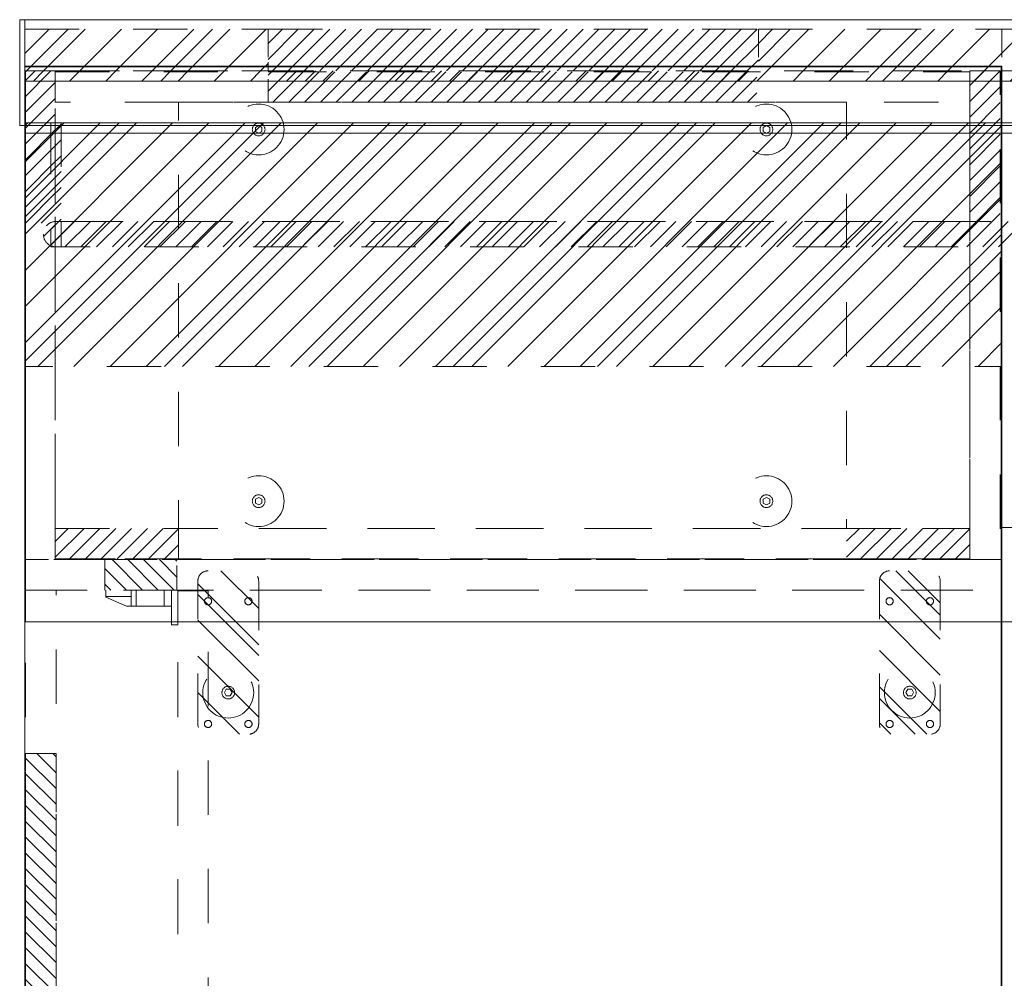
# Model space of a CAD drawing. Header units: inches. Extents: x -490 to -273, y -225 to 16.
# Tile 5 of 67: x -454 to -429, y -7 to 16. Entities that reach past the tile are written whole.
import ezdxf

# ---------------------------------------------------------------- set-up
doc = ezdxf.new("R2010")
doc.units = ezdxf.units.IN
doc.header["$LTSCALE"] = 32
doc.header["$MEASUREMENT"] = 0
doc.linetypes.add('Dash Style-1', pattern=[0.083328, 0.041656, -0.041672])
for name, color, linetype, lineweight in [('DashLine', 7, 'Dash Style-1', 13), ('DashLineFill', 7, 'Dash Style-1', 13), ('Drawing', 7, 'Continuous', 18), ('None', 7, 'Continuous', 18), ('SolidLine', 7, 'Continuous', 15), ('TFL____', 7, 'Continuous', 13)]:
    doc.layers.add(name, color=color, linetype=linetype, lineweight=lineweight)
doc.layers.add('Electrical', color=1, linetype='Dash Style-1', lineweight=15, true_color=0xff0000)
pattern_1 = [(45, (0, 0), (-0.33333333, -0.7222222), [])]
pattern_2 = [(45, (0, 0), (-1.613016, 1.935715), []), (45, (-1.0608, 1.0608), (-0.472346, 0.4167613), [])]

# ---------------------------------------------------------------- blocks, each defined once
blk = doc.blocks.new('Group')
at = {"layer": 'DashLineFill', "linetype": 'Continuous', "lineweight": 13}
h = blk.add_hatch(dxfattribs=at)
h.set_pattern_fill('Steel', color=253, style=0, pattern_type=2)
h.set_pattern_definition(pattern_2)
h.paths.add_polyline_path([(0, 0), (5.984, 0), (5.984, -1.024), (0, -1.024)])
h = blk.add_hatch(dxfattribs=at)
h.set_pattern_fill('Steel', color=253, style=0, pattern_type=2)
h.set_pattern_definition(pattern_2)
h.paths.add_polyline_path([(18.031, 0), (24.016, 0), (24.016, -1.024), (18.031, -1.024)])
at = {"layer": 'Electrical', "linetype": 'Continuous', "lineweight": 5, "true_color": 0xdd0000}
h = blk.add_hatch(dxfattribs=at)
h.set_pattern_fill('ElectricalHatch', color=12, style=0, pattern_type=2)
h.set_pattern_definition(pattern_1)
h.paths.add_polyline_path([(5.984, 0), (18.031, 0), (18.031, -1.024), (5.984, -1.024)])
at = {"layer": 'DashLineFill', "flags": 128}
for points in [[(0, 0), (5.984, 0), (5.984, -1.024), (0, -1.024)], [(18.031, 0), (24.016, 0), (24.016, -1.024), (18.031, -1.024)]]:
    blk.add_lwpolyline(points, close=True, dxfattribs=at)
at = {"layer": 'Electrical', "flags": 128}
blk.add_lwpolyline([(5.984, 0), (18.031, 0), (18.031, -1.024), (5.984, -1.024)], close=True, dxfattribs=at)
blk = doc.blocks.new('Group-1')
at = {"layer": 'DashLineFill', "linetype": 'Continuous', "lineweight": 13}
h = blk.add_hatch(dxfattribs=at)
h.set_pattern_fill('Steel', color=253, style=0, pattern_type=2)
h.set_pattern_definition(pattern_2)
h.paths.add_polyline_path([(24.016, 0), (30, 0), (30, -1.024), (24.016, -1.024)])
at = {"layer": 'DashLineFill', "flags": 128}
blk.add_lwpolyline([(24.016, 0), (30, 0), (30, -1.024), (24.016, -1.024)], close=True, dxfattribs=at)
blk = doc.blocks.new('Group-3')
at = {"layer": 'SolidLine', "flags": 128}
for points in [[(-0.126, 0.236), (0, 0.236), (0, -2.362), (-0.126, -2.362)], [(0, 0.236), (108, 0.236), (108, -2.362), (0, -2.362)]]:
    blk.add_lwpolyline(points, close=True, dxfattribs=at)
at = {"layer": 'None'}
for name in ['Group', 'Group-1']:
    blk.add_blockref(name, (0, 0), dxfattribs=at)
blk = doc.blocks.new('SL Wall Panel (2D)')
at = {"layer": 'None'}
blk.add_blockref('Group-3', (0, 0), dxfattribs=at)
at = {"layer": 'Drawing', "color": 0, "flags": 1}
for tag in ['Catalog', 'Option1', 'Option2', 'Option3', 'Option4', 'Option5', 'Option6', 'Option7', 'Option8', 'Option9', 'Option10', 'Option11', 'Option12', 'Custom', 'Tag', 'FinishGroup', 'Discount', 'Item1', 'Item2', 'Item3', 'Item4', 'Item5', 'Item6', 'Item7', 'Item8', 'Item9', 'Item10', 'Item11', 'Item12', 'Item13', 'Item14', 'Item15', 'Item16', 'Item17', 'Item18', 'Item19', 'Item20', 'Item21', 'Item22', 'Item23', 'Item24', 'Item25']:
    blk.add_attdef(tag, (-129.995, -211.571), '', height=0.00709, dxfattribs=at)
blk = doc.blocks.new('Group-12')
at = {"layer": 'SolidLine', "flags": 128}
blk.add_lwpolyline([(0, 0), (0.748, 0), (0.748, -11.22), (0, -11.22)], close=True, dxfattribs=at)
blk = doc.blocks.new('Group-13')
at = {"layer": 'None'}
blk.add_blockref('Group-12', (0, 0), dxfattribs=at)
blk = doc.blocks.new('SL Utility Cabinet (2D)')
at = {"layer": 'None'}
blk.add_blockref('Group-13', (0, 0), dxfattribs=at)
at = {"layer": 'Drawing', "color": 0, "flags": 1}
for tag in ['Tag', 'Catalog', 'FinishGroup', 'Custom', 'Discount', 'Item1', 'Item2', 'Item3', 'Item4', 'Item5', 'Item6', 'Item7', 'Item8', 'Item9', 'Item10', 'Item11', 'Item12', 'Item13', 'Item14', 'Item15', 'Item16', 'Item17', 'Item18', 'Item19', 'Item20', 'Item21', 'Item22', 'Item23', 'Item24', 'Item25', 'Option1', 'Option2', 'Option3', 'Option4', 'Option5', 'Option6', 'Option7', 'Option8', 'Option9', 'Option10', 'Option11', 'Option12']:
    blk.add_attdef(tag, (-70.025, 10.908), '', height=0.00709, dxfattribs=at)
blk = doc.blocks.new('Slate-Leveler (2D)')
at = {"layer": 'DashLine', "flags": 128}
for points in [[(0.625, 0), (0.622, -0.061), (0.613, -0.122), (0.598, -0.181), (0.577, -0.239), (0.551, -0.295), (0.52, -0.347), (0.483, -0.396), (0.442, -0.442), (0.396, -0.483), (0.347, -0.52), (0.295, -0.551), (0.239, -0.577), (0.181, -0.598), (0.122, -0.613), (0.061, -0.622), (0, -0.625), (-0.061, -0.622), (-0.122, -0.613), (-0.181, -0.598), (-0.239, -0.577), (-0.295, -0.551), (-0.347, -0.52), (-0.396, -0.483), (-0.442, -0.442), (-0.483, -0.396), (-0.52, -0.347), (-0.551, -0.295), (-0.577, -0.239), (-0.598, -0.181), (-0.613, -0.122), (-0.622, -0.061), (-0.625, 0), (-0.622, 0.061), (-0.613, 0.122), (-0.598, 0.181), (-0.577, 0.239), (-0.551, 0.295), (-0.52, 0.347), (-0.483, 0.396), (-0.442, 0.442), (-0.396, 0.483), (-0.347, 0.52), (-0.295, 0.551), (-0.239, 0.577), (-0.181, 0.598), (-0.122, 0.613), (-0.061, 0.622), (0, 0.625), (0.061, 0.622), (0.122, 0.613), (0.181, 0.598), (0.239, 0.577), (0.295, 0.551), (0.347, 0.52), (0.396, 0.483), (0.442, 0.442), (0.483, 0.396), (0.52, 0.347), (0.551, 0.295), (0.577, 0.239), (0.598, 0.181), (0.613, 0.122), (0.622, 0.061)], [(0, 0.156), (0.015, 0.155), (0.03, 0.153), (0.045, 0.15), (0.06, 0.144), (0.074, 0.138), (0.087, 0.13), (0.099, 0.121), (0.11, 0.11), (0.121, 0.099), (0.13, 0.087), (0.138, 0.074), (0.144, 0.06), (0.15, 0.045), (0.153, 0.03), (0.155, 0.015), (0.156, 0), (0.155, -0.015), (0.153, -0.03), (0.15, -0.045), (0.144, -0.06), (0.138, -0.074), (0.13, -0.087), (0.121, -0.099), (0.11, -0.11), (0.099, -0.121), (0.087, -0.13), (0.074, -0.138), (0.06, -0.144), (0.045, -0.15), (0.03, -0.153), (0.015, -0.155), (0, -0.156), (-0.015, -0.155), (-0.03, -0.153), (-0.045, -0.15), (-0.06, -0.144), (-0.074, -0.138), (-0.087, -0.13), (-0.099, -0.121), (-0.11, -0.11), (-0.121, -0.099), (-0.13, -0.087), (-0.138, -0.074), (-0.144, -0.06), (-0.15, -0.045), (-0.153, -0.03), (-0.155, -0.015), (-0.156, 0), (-0.155, 0.015), (-0.153, 0.03), (-0.15, 0.045), (-0.144, 0.06), (-0.138, 0.074), (-0.13, 0.087), (-0.121, 0.099), (-0.11, 0.11), (-0.099, 0.121), (-0.087, 0.13), (-0.074, 0.138), (-0.06, 0.144), (-0.045, 0.15), (-0.03, 0.153), (-0.015, 0.155)], [(0, 0.094), (-0.081, 0.047), (-0.081, -0.047), (0, -0.094), (0.081, -0.047), (0.081, 0.047)]]:
    blk.add_lwpolyline(points, close=True, dxfattribs=at)
blk = doc.blocks.new('Group-14')
at = {"layer": 'Electrical', "linetype": 'Continuous', "lineweight": 5, "true_color": 0xdd0000}
h = blk.add_hatch(dxfattribs=at)
h.set_pattern_fill('ElectricalHatch', color=12, style=0, pattern_type=2)
h.set_pattern_definition(pattern_1)
h.paths.add_polyline_path([(0, 0), (0.748, 0), (0.748, -3.74), (0, -3.74)])
h = blk.add_hatch(dxfattribs=at)
h.set_pattern_fill('ElectricalHatch', color=12, style=0, pattern_type=2)
h.set_pattern_definition(pattern_1)
h.paths.add_polyline_path([(23.228, 0), (23.976, 0), (23.976, -3.74), (23.228, -3.74)])
h = blk.add_hatch(dxfattribs=at)
h.set_pattern_fill('ElectricalHatch', color=12, style=0, pattern_type=2)
h.set_pattern_definition(pattern_1)
h.paths.add_polyline_path([(5.984, -0.02), (17.992, -0.02), (17.992, -0.768), (5.984, -0.768)])
h = blk.add_hatch(dxfattribs=at)
h.set_pattern_fill('ElectricalHatch', color=12, style=0, pattern_type=2)
h.set_pattern_definition(pattern_1)
h.paths.add_polyline_path([(0.748, -11.24), (3.78, -11.24), (3.78, -11.988), (0.748, -11.988)])
h = blk.add_hatch(dxfattribs=at)
h.set_pattern_fill('ElectricalHatch', color=12, style=0, pattern_type=2)
h.set_pattern_definition(pattern_1)
h.paths.add_polyline_path([(20.197, -11.24), (23.228, -11.24), (23.228, -11.988), (20.197, -11.988)])
at = {"layer": 'DashLine', "flags": 128}
for points in [[(0, 0), (0.748, 0), (0.748, -12.008), (0, -12.008)], [(23.228, 0), (23.976, 0), (23.976, -12.008), (23.228, -12.008)], [(0.748, -0.02), (23.228, -0.02), (23.228, -0.768), (0.748, -0.768)], [(0.748, -0.02), (23.228, -0.02), (23.228, -11.988), (0.748, -11.988)], [(3.78, -0.768), (20.197, -0.768), (20.197, -11.24), (3.78, -11.24)], [(0.748, -11.24), (23.228, -11.24), (23.228, -11.988), (0.748, -11.988)]]:
    blk.add_lwpolyline(points, close=True, dxfattribs=at)
at = {"layer": 'Electrical', "flags": 128}
for points in [[(0, 0), (0.748, 0), (0.748, -3.74), (0, -3.74)], [(23.228, 0), (23.976, 0), (23.976, -3.74), (23.228, -3.74)], [(5.984, -0.02), (17.992, -0.02), (17.992, -0.768), (5.984, -0.768)], [(0.748, -11.24), (3.78, -11.24), (3.78, -11.988), (0.748, -11.988)], [(20.197, -11.24), (23.228, -11.24), (23.228, -11.988), (20.197, -11.988)]]:
    blk.add_lwpolyline(points, close=True, dxfattribs=at)
at = {"layer": 'DashLine', "color": 7}
for p in [(5.748, -1.437), (18.228, -1.437), (5.748, -10.571), (18.228, -10.571)]:
    blk.add_blockref('Slate-Leveler (2D)', p, dxfattribs=at)
blk = doc.blocks.new('Group-15')
at = {"layer": 'None'}
blk.add_blockref('Group-14', (0, 0), dxfattribs=at)
blk = doc.blocks.new('SL Utility Connector (2D)')
at = {"layer": 'None'}
blk.add_blockref('Group-15', (0, 0), dxfattribs=at)
at = {"layer": 'Drawing', "color": 0, "flags": 1}
for tag in ['Catalog', 'FinishGroup', 'Custom', 'Discount', 'Tag', 'Item1', 'Item2', 'Item3', 'Item4', 'Item5', 'Item6', 'Item7', 'Item8', 'Item9', 'Item10', 'Item11', 'Item12', 'Item13', 'Item14', 'Item15', 'Item16', 'Item17', 'Item18', 'Item19', 'Item20', 'Item21', 'Item22', 'Item23', 'Item24', 'Item25', 'Option1', 'Option2', 'Option3', 'Option4', 'Option5', 'Option6', 'Option7', 'Option8', 'Option9', 'Option10', 'Option11', 'Option12']:
    blk.add_attdef(tag, (-94.041, 17.946), '', height=0.00709, dxfattribs=at)
blk = doc.blocks.new('1BP8DW-Leveler (2D)')
at = {"layer": 'DashLine', "flags": 128}
for points in [[(0.625, 0), (0.622, -0.061), (0.613, -0.122), (0.598, -0.181), (0.577, -0.239), (0.551, -0.295), (0.52, -0.347), (0.483, -0.396), (0.442, -0.442), (0.396, -0.483), (0.347, -0.52), (0.295, -0.551), (0.239, -0.577), (0.181, -0.598), (0.122, -0.613), (0.061, -0.622), (0, -0.625), (-0.061, -0.622), (-0.122, -0.613), (-0.181, -0.598), (-0.239, -0.577), (-0.295, -0.551), (-0.347, -0.52), (-0.396, -0.483), (-0.442, -0.442), (-0.483, -0.396), (-0.52, -0.347), (-0.551, -0.295), (-0.577, -0.239), (-0.598, -0.181), (-0.613, -0.122), (-0.622, -0.061), (-0.625, 0), (-0.622, 0.061), (-0.613, 0.122), (-0.598, 0.181), (-0.577, 0.239), (-0.551, 0.295), (-0.52, 0.347), (-0.483, 0.396), (-0.442, 0.442), (-0.396, 0.483), (-0.347, 0.52), (-0.295, 0.551), (-0.239, 0.577), (-0.181, 0.598), (-0.122, 0.613), (-0.061, 0.622), (0, 0.625), (0.061, 0.622), (0.122, 0.613), (0.181, 0.598), (0.239, 0.577), (0.295, 0.551), (0.347, 0.52), (0.396, 0.483), (0.442, 0.442), (0.483, 0.396), (0.52, 0.347), (0.551, 0.295), (0.577, 0.239), (0.598, 0.181), (0.613, 0.122), (0.622, 0.061)], [(0, 0.156), (0.015, 0.155), (0.03, 0.153), (0.045, 0.15), (0.06, 0.144), (0.074, 0.138), (0.087, 0.13), (0.099, 0.121), (0.11, 0.11), (0.121, 0.099), (0.13, 0.087), (0.138, 0.074), (0.144, 0.06), (0.15, 0.045), (0.153, 0.03), (0.155, 0.015), (0.156, 0), (0.155, -0.015), (0.153, -0.03), (0.15, -0.045), (0.144, -0.06), (0.138, -0.074), (0.13, -0.087), (0.121, -0.099), (0.11, -0.11), (0.099, -0.121), (0.087, -0.13), (0.074, -0.138), (0.06, -0.144), (0.045, -0.15), (0.03, -0.153), (0.015, -0.155), (0, -0.156), (-0.015, -0.155), (-0.03, -0.153), (-0.045, -0.15), (-0.06, -0.144), (-0.074, -0.138), (-0.087, -0.13), (-0.099, -0.121), (-0.11, -0.11), (-0.121, -0.099), (-0.13, -0.087), (-0.138, -0.074), (-0.144, -0.06), (-0.15, -0.045), (-0.153, -0.03), (-0.155, -0.015), (-0.156, 0), (-0.155, 0.015), (-0.153, 0.03), (-0.15, 0.045), (-0.144, 0.06), (-0.138, 0.074), (-0.13, 0.087), (-0.121, 0.099), (-0.11, 0.11), (-0.099, 0.121), (-0.087, 0.13), (-0.074, 0.138), (-0.06, 0.144), (-0.045, 0.15), (-0.03, 0.153), (-0.015, 0.155)], [(0, 0.094), (-0.081, 0.047), (-0.081, -0.047), (0, -0.094), (0.081, -0.047), (0.081, 0.047)]]:
    blk.add_lwpolyline(points, close=True, dxfattribs=at)
blk = doc.blocks.new('Slate-LSVS-Leveler (2D)')
at = {"layer": 'DashLineFill', "linetype": 'Continuous', "lineweight": 13}
h = blk.add_hatch(dxfattribs=at)
h.set_pattern_fill('Steel', color=253, style=0, pattern_type=2)
h.set_pattern_definition(pattern_2)
edge = h.paths.add_edge_path()
edge.add_arc((-2.74, -0.496), 0.252, 180, 270)
edge.add_line((-2.74, -0.748), (0.772, -0.748))
edge.add_arc((0.772, -0.496), 0.252, 270, 360)
edge.add_line((1.024, -0.496), (1.024, 0.496))
edge.add_arc((0.772, 0.496), 0.252, 0, 90)
edge.add_line((0.772, 0.748), (-2.74, 0.748))
edge.add_arc((-2.74, 0.496), 0.252, 90, 180)
edge.add_line((-2.992, 0.496), (-2.992, -0.496))
at = {"layer": 'DashLineFill', "flags": 128}
blk.add_lwpolyline([(-2.992, -0.496, 0.414214), (-2.74, -0.748), (0.772, -0.748, 0.414214), (1.024, -0.496), (1.024, 0.496, 0.414214), (0.772, 0.748), (-2.74, 0.748, 0.414214), (-2.992, 0.496)], format="xyb", close=True, dxfattribs=at)
at = {"layer": 'SolidLine', "flags": 128}
for points in [[(-2.244, 0.585), (-2.235, 0.584), (-2.227, 0.583), (-2.218, 0.581), (-2.21, 0.578), (-2.202, 0.574), (-2.195, 0.57), (-2.188, 0.565), (-2.181, 0.559), (-2.176, 0.552), (-2.17, 0.545), (-2.166, 0.538), (-2.162, 0.53), (-2.159, 0.522), (-2.157, 0.513), (-2.156, 0.505), (-2.156, 0.496), (-2.156, 0.487), (-2.157, 0.479), (-2.159, 0.47), (-2.162, 0.462), (-2.166, 0.454), (-2.17, 0.447), (-2.176, 0.44), (-2.181, 0.433), (-2.188, 0.428), (-2.195, 0.422), (-2.202, 0.418), (-2.21, 0.414), (-2.218, 0.411), (-2.227, 0.409), (-2.235, 0.408), (-2.244, 0.407), (-2.253, 0.408), (-2.261, 0.409), (-2.27, 0.411), (-2.278, 0.414), (-2.286, 0.418), (-2.293, 0.422), (-2.3, 0.428), (-2.307, 0.433), (-2.313, 0.44), (-2.318, 0.447), (-2.322, 0.454), (-2.326, 0.462), (-2.329, 0.47), (-2.331, 0.479), (-2.332, 0.487), (-2.333, 0.496), (-2.332, 0.505), (-2.331, 0.513), (-2.329, 0.522), (-2.326, 0.53), (-2.322, 0.538), (-2.318, 0.545), (-2.313, 0.552), (-2.307, 0.559), (-2.3, 0.565), (-2.293, 0.57), (-2.286, 0.574), (-2.278, 0.578), (-2.27, 0.581), (-2.261, 0.583), (-2.253, 0.584)], [(0.772, 0.585), (0.78, 0.584), (0.789, 0.583), (0.797, 0.581), (0.806, 0.578), (0.813, 0.574), (0.821, 0.57), (0.828, 0.565), (0.834, 0.559), (0.84, 0.552), (0.845, 0.545), (0.85, 0.538), (0.853, 0.53), (0.856, 0.522), (0.859, 0.513), (0.86, 0.505), (0.86, 0.496), (0.86, 0.487), (0.859, 0.479), (0.856, 0.47), (0.853, 0.462), (0.85, 0.454), (0.845, 0.447), (0.84, 0.44), (0.834, 0.433), (0.828, 0.428), (0.821, 0.422), (0.813, 0.418), (0.806, 0.414), (0.797, 0.411), (0.789, 0.409), (0.78, 0.408), (0.772, 0.407), (0.763, 0.408), (0.754, 0.409), (0.746, 0.411), (0.738, 0.414), (0.73, 0.418), (0.722, 0.422), (0.715, 0.428), (0.709, 0.433), (0.703, 0.44), (0.698, 0.447), (0.694, 0.454), (0.69, 0.462), (0.687, 0.47), (0.685, 0.479), (0.683, 0.487), (0.683, 0.496), (0.683, 0.505), (0.685, 0.513), (0.687, 0.522), (0.69, 0.53), (0.694, 0.538), (0.698, 0.545), (0.703, 0.552), (0.709, 0.559), (0.715, 0.565), (0.722, 0.57), (0.73, 0.574), (0.738, 0.578), (0.746, 0.581), (0.754, 0.583), (0.763, 0.584)], [(-2.244, -0.407), (-2.235, -0.408), (-2.227, -0.409), (-2.218, -0.411), (-2.21, -0.414), (-2.202, -0.418), (-2.195, -0.422), (-2.188, -0.428), (-2.181, -0.433), (-2.176, -0.44), (-2.17, -0.447), (-2.166, -0.454), (-2.162, -0.462), (-2.159, -0.47), (-2.157, -0.479), (-2.156, -0.487), (-2.156, -0.496), (-2.156, -0.505), (-2.157, -0.513), (-2.159, -0.522), (-2.162, -0.53), (-2.166, -0.538), (-2.17, -0.545), (-2.176, -0.552), (-2.181, -0.559), (-2.188, -0.565), (-2.195, -0.57), (-2.202, -0.574), (-2.21, -0.578), (-2.218, -0.581), (-2.227, -0.583), (-2.235, -0.584), (-2.244, -0.585), (-2.253, -0.584), (-2.261, -0.583), (-2.27, -0.581), (-2.278, -0.578), (-2.286, -0.574), (-2.293, -0.57), (-2.3, -0.565), (-2.307, -0.559), (-2.313, -0.552), (-2.318, -0.545), (-2.322, -0.538), (-2.326, -0.53), (-2.329, -0.522), (-2.331, -0.513), (-2.332, -0.505), (-2.333, -0.496), (-2.332, -0.487), (-2.331, -0.479), (-2.329, -0.47), (-2.326, -0.462), (-2.322, -0.454), (-2.318, -0.447), (-2.313, -0.44), (-2.307, -0.433), (-2.3, -0.428), (-2.293, -0.422), (-2.286, -0.418), (-2.278, -0.414), (-2.27, -0.411), (-2.261, -0.409), (-2.253, -0.408)], [(0.772, -0.407), (0.78, -0.408), (0.789, -0.409), (0.797, -0.411), (0.806, -0.414), (0.813, -0.418), (0.821, -0.422), (0.828, -0.428), (0.834, -0.433), (0.84, -0.44), (0.845, -0.447), (0.85, -0.454), (0.853, -0.462), (0.856, -0.47), (0.859, -0.479), (0.86, -0.487), (0.86, -0.496), (0.86, -0.505), (0.859, -0.513), (0.856, -0.522), (0.853, -0.53), (0.85, -0.538), (0.845, -0.545), (0.84, -0.552), (0.834, -0.559), (0.828, -0.565), (0.821, -0.57), (0.813, -0.574), (0.806, -0.578), (0.797, -0.581), (0.789, -0.583), (0.78, -0.584), (0.772, -0.585), (0.763, -0.584), (0.754, -0.583), (0.746, -0.581), (0.738, -0.578), (0.73, -0.574), (0.722, -0.57), (0.715, -0.565), (0.709, -0.559), (0.703, -0.552), (0.698, -0.545), (0.694, -0.538), (0.69, -0.53), (0.687, -0.522), (0.685, -0.513), (0.683, -0.505), (0.683, -0.496), (0.683, -0.487), (0.685, -0.479), (0.687, -0.47), (0.69, -0.462), (0.694, -0.454), (0.698, -0.447), (0.703, -0.44), (0.709, -0.433), (0.715, -0.428), (0.722, -0.422), (0.73, -0.418), (0.738, -0.414), (0.746, -0.411), (0.754, -0.409), (0.763, -0.408)]]:
    blk.add_lwpolyline(points, close=True, dxfattribs=at)
at = {"layer": 'DashLine', "color": 7}
blk.add_blockref('1BP8DW-Leveler (2D)', (0, 0), dxfattribs=at)
blk = doc.blocks.new('Group-68')
at = {"layer": 'DashLine'}
for p, q in [((0.177, 1.772), (0, 1.772)), ((0, 1.772), (0, 0)), ((0.157, 1.142), (0.157, 1.772)), ((0.394, 1.26), (0.177, 1.772)), ((0.394, 0.157), (0.394, 1.26)), ((0.157, 1.142), (0, 1.142)), ((0.394, 1.025), (0, 1.025)), ((0.394, 1.142), (0.157, 1.142)), ((0.394, 0.336), (0, 0.336)), ((0.854, 0.157), (0, 0.157)), ((0.854, 0), (0, 0)), ((0.854, 0), (0.854, 0.157))]:
    blk.add_line(p, q, dxfattribs=at)
blk = doc.blocks.new('KekuSnapOnLeftVert (2D)')
at = {"layer": 'DashLine', "color": 7}
blk.add_blockref('Group-68', (0, 0), dxfattribs=at)
blk = doc.blocks.new('Group-69')
at = {"layer": 'DashLine'}
for p, q in [((-0.177, 1.772), (-0.394, 1.26)), ((0, 1.772), (-0.177, 1.772)), ((-0.157, 1.772), (-0.157, 1.142)), ((0, 0), (0, 1.772)), ((-0.394, 1.26), (-0.394, 0.157)), ((0, 1.142), (-0.394, 1.142)), ((0, 1.025), (-0.394, 1.025)), ((0, 0.336), (-0.394, 0.336)), ((-0.854, 0.157), (-0.854, 0)), ((0, 0.157), (-0.854, 0.157)), ((0, 0), (-0.854, 0))]:
    blk.add_line(p, q, dxfattribs=at)
blk = doc.blocks.new('KekuSnapOnRightVert (2D)')
at = {"layer": 'DashLine', "color": 7}
blk.add_blockref('Group-69', (0, 0), dxfattribs=at)
blk = doc.blocks.new('Group-70')
at = {"layer": 'Electrical', "linetype": 'Continuous', "lineweight": 5, "true_color": 0xdd0000}
h = blk.add_hatch(dxfattribs=at)
h.set_pattern_fill('ElectricalHatch', color=12, style=0, pattern_type=2)
h.set_pattern_definition(pattern_1)
h.paths.add_polyline_path([(4.764, -0.02), (13.189, -0.02), (13.189, -0.768), (4.764, -0.768)])
h = blk.add_hatch(dxfattribs=at)
h.set_pattern_fill('ElectricalHatch', color=12, style=0, pattern_type=2)
h.set_pattern_definition(pattern_1)
h.paths.add_polyline_path([(0, -1.969), (0.748, -1.969), (0.748, -3.74), (0, -3.74)])
h = blk.add_hatch(dxfattribs=at)
h.set_pattern_fill('ElectricalHatch', color=12, style=0, pattern_type=2)
h.set_pattern_definition(pattern_1)
h.paths.add_polyline_path([(17.205, -1.969), (17.953, -1.969), (17.953, -3.74), (17.205, -3.74)])
at = {"layer": 'DashLine', "flags": 128}
for points in [[(0, 0), (0.748, 0), (0.748, -24.016), (0, -24.016)], [(0, 0), (17.953, 0), (17.953, -24.016), (0, -24.016)], [(17.205, 0), (17.953, 0), (17.953, -24.016), (17.205, -24.016)], [(0.748, -0.02), (17.205, -0.02), (17.205, -0.768), (0.748, -0.768)], [(0.748, -3.76), (17.205, -3.76), (17.205, -23.996), (0.748, -23.996)], [(0.768, -3.76), (17.185, -3.76), (17.185, -4.508), (0.768, -4.508)]]:
    blk.add_lwpolyline(points, close=True, dxfattribs=at)
at = {"layer": 'Electrical', "flags": 128}
for points in [[(4.764, -0.02), (13.189, -0.02), (13.189, -0.768), (4.764, -0.768)], [(0, -1.969), (0.748, -1.969), (0.748, -3.74), (0, -3.74)], [(17.205, -1.969), (17.953, -1.969), (17.953, -3.74), (17.205, -3.74)]]:
    blk.add_lwpolyline(points, close=True, dxfattribs=at)
at = {"layer": 'None', "color": 7}
for p in [(3.268, -5), (3.268, -21.752)]:
    blk.add_blockref('Slate-LSVS-Leveler (2D)', p, dxfattribs=at)
at = {"layer": 'None', "color": 7, "rotation": 180}
for p in [(14.685, -5), (14.685, -21.752)]:
    blk.add_blockref('Slate-LSVS-Leveler (2D)', p, dxfattribs=at)
at = {"layer": 'TFL____', "color": 7}
for name, p in [('KekuSnapOnLeftVert (2D)', (0.748, -3.76)), ('KekuSnapOnRightVert (2D)', (17.205, -3.76))]:
    blk.add_blockref(name, p, dxfattribs=at)
blk = doc.blocks.new('Group-71')
at = {"layer": 'None'}
blk.add_blockref('Group-70', (0, 0), dxfattribs=at)
blk = doc.blocks.new('SL Low Storage (2D)')
at = {"layer": 'None'}
blk.add_blockref('Group-71', (0, 0), dxfattribs=at)
at = {"layer": 'Drawing', "color": 0, "flags": 1}
for tag in ['Catalog', 'FinishGroup', 'Discount', 'Option1', 'Option2', 'Option3', 'Option4', 'Option5', 'Option6', 'Option7', 'Option8', 'Option9', 'Option10', 'Option11', 'Option12', 'Custom', 'Tag', 'Item1', 'Item2', 'Item3', 'Item4', 'Item5', 'Item6', 'Item7', 'Item8', 'Item9', 'Item10', 'Item11', 'Item12', 'Item13', 'Item14', 'Item15', 'Item16', 'Item17', 'Item18', 'Item19', 'Item20', 'Item21', 'Item22', 'Item23', 'Item24', 'Item25']:
    blk.add_attdef(tag, (-94.041, -0.007), '', height=0.00709, dxfattribs=at)
blk = doc.blocks.new('Group-93')
at = {"layer": 'SolidLine', "flags": 128}
blk.add_lwpolyline([(89.98, -24.016), (89.98, 0), (90, 0), (90, -24.016)], close=True, dxfattribs=at)
blk = doc.blocks.new('Group-95')
at = {"layer": 'SolidLine'}
blk.add_line((0, -23.996), (90, -23.996), dxfattribs=at)
at = {"layer": 'SolidLine', "flags": 128}
blk.add_lwpolyline([(0, 0), (90, 0), (90, -24.016), (0, -24.016)], close=True, dxfattribs=at)
at = {"layer": 'None'}
blk.add_blockref('Group-93', (0, 0), dxfattribs=at)
blk = doc.blocks.new('Group-96')
at = {"layer": 'None'}
blk.add_blockref('Group-95', (0, 0), dxfattribs=at)
blk = doc.blocks.new('SL Rect Credenza Top (2D)-1')
at = {"layer": 'None'}
blk.add_blockref('Group-96', (0, 0), dxfattribs=at)
at = {"layer": 'Drawing', "color": 0, "flags": 1}
for tag in ['Catalog', 'FinishGroup', 'Custom', 'Discount', 'Tag', 'Item1', 'Item2', 'Item3', 'Item4', 'Item5', 'Item6', 'Item7', 'Item8', 'Item9', 'Item10', 'Item11', 'Item12', 'Item13', 'Item14', 'Item15', 'Item16', 'Item17', 'Item18', 'Item19', 'Item20', 'Item21', 'Item22', 'Item23', 'Item24', 'Item25', 'Option1', 'Option2', 'Option3', 'Option4', 'Option5', 'Option6', 'Option7', 'Option8', 'Option9', 'Option10', 'Option11', 'Option12']:
    blk.add_attdef(tag, (-106.041, -71.928), '', height=0.00709, dxfattribs=at)
blk = doc.blocks.new('Group-97')
at = {"layer": 'DashLineFill', "linetype": 'Continuous', "lineweight": 13}
h = blk.add_hatch(dxfattribs=at)
h.set_pattern_fill('Steel', color=253, style=0, pattern_type=2)
h.set_pattern_definition(pattern_2)
h.paths.add_polyline_path([(12, -12), (36.016, -12), (36.016, -12.252), (12, -12.252)])
at = {"layer": 'DashLineFill', "flags": 128}
blk.add_lwpolyline([(12, -12), (36.016, -12), (36.016, -12.252), (12, -12.252)], close=True, dxfattribs=at)
at = {"layer": 'SolidLine', "flags": 128}
blk.add_lwpolyline([(12, -12.252), (36.016, -12.252), (36.016, -13.276), (12, -13.276)], close=True, dxfattribs=at)
blk = doc.blocks.new('Group-98')
at = {"layer": 'None'}
blk.add_blockref('Group-97', (0, 0), dxfattribs=at)
blk = doc.blocks.new('SL Wall Tile (2D)')
at = {"layer": 'None'}
blk.add_blockref('Group-98', (0, 0), dxfattribs=at)
at = {"layer": 'Drawing', "color": 0, "flags": 1}
for tag in ['Catalog', 'Custom', 'FinishGroup', 'Discount', 'Tag', 'Item1', 'Item2', 'Item3', 'Item4', 'Item5', 'Item6', 'Item7', 'Item8', 'Item9', 'Item10', 'Item11', 'Item12', 'Item13', 'Item14', 'Item15', 'Item16', 'Item17', 'Item18', 'Item19', 'Item20', 'Item21', 'Item22', 'Item23', 'Item24', 'Item25', 'Option1', 'Option2', 'Option3', 'Option4', 'Option5', 'Option6', 'Option7', 'Option8', 'Option9', 'Option10', 'Option11', 'Option12']:
    blk.add_attdef(tag, (-106.041, -179.526), '', height=0.00709, dxfattribs=at)
blk = doc.blocks.new('Group-99')
at = {"layer": 'DashLineFill', "linetype": 'Continuous', "lineweight": 13}
h = blk.add_hatch(dxfattribs=at)
h.set_pattern_fill('Steel', color=253, style=0, pattern_type=2)
h.set_pattern_definition(pattern_2)
h.paths.add_polyline_path([(12, -12), (36.016, -12), (36.016, -12.252), (12, -12.252)])
at = {"layer": 'DashLineFill', "flags": 128}
blk.add_lwpolyline([(12, -12), (36.016, -12), (36.016, -12.252), (12, -12.252)], close=True, dxfattribs=at)
at = {"layer": 'SolidLine', "flags": 128}
blk.add_lwpolyline([(12, -12.252), (36.016, -12.252), (36.016, -13.276), (12, -13.276)], close=True, dxfattribs=at)
blk = doc.blocks.new('Group-100')
at = {"layer": 'None'}
blk.add_blockref('Group-99', (0, 0), dxfattribs=at)
blk = doc.blocks.new('SL Wall Tile (2D)-1')
at = {"layer": 'None'}
blk.add_blockref('Group-100', (0, 0), dxfattribs=at)
at = {"layer": 'Drawing', "color": 0, "flags": 1}
for tag in ['Catalog', 'FinishGroup', 'Discount', 'Option1', 'Option2', 'Option3', 'Option4', 'Option5', 'Option6', 'Option7', 'Option8', 'Option9', 'Option10', 'Option11', 'Option12', 'Custom', 'Tag', 'Item1', 'Item2', 'Item3', 'Item4', 'Item5', 'Item6', 'Item7', 'Item8', 'Item9', 'Item10', 'Item11', 'Item12', 'Item13', 'Item14', 'Item15', 'Item16', 'Item17', 'Item18', 'Item19', 'Item20', 'Item21', 'Item22', 'Item23', 'Item24', 'Item25']:
    blk.add_attdef(tag, (-106.041, -172.007), '', height=0.00709, dxfattribs=at)
blk = doc.blocks.new('Group-101')
at = {"layer": 'DashLineFill', "linetype": 'Continuous', "lineweight": 13}
h = blk.add_hatch(dxfattribs=at)
h.set_pattern_fill('Steel', color=253, style=0, pattern_type=2)
h.set_pattern_definition(pattern_2)
h.paths.add_polyline_path([(12, -12), (36.016, -12), (36.016, -12.252), (12, -12.252)])
at = {"layer": 'DashLineFill', "flags": 128}
blk.add_lwpolyline([(12, -12), (36.016, -12), (36.016, -12.252), (12, -12.252)], close=True, dxfattribs=at)
at = {"layer": 'SolidLine', "flags": 128}
blk.add_lwpolyline([(12, -12.252), (36.016, -12.252), (36.016, -13.276), (12, -13.276)], close=True, dxfattribs=at)
blk = doc.blocks.new('Group-102')
at = {"layer": 'None'}
blk.add_blockref('Group-101', (0, 0), dxfattribs=at)
blk = doc.blocks.new('SL Wall Tile (2D)-2')
at = {"layer": 'None'}
blk.add_blockref('Group-102', (0, 0), dxfattribs=at)
at = {"layer": 'Drawing', "color": 0, "flags": 1}
for tag in ['Catalog', 'FinishGroup', 'Discount', 'Option1', 'Option2', 'Option3', 'Option4', 'Option5', 'Option6', 'Option7', 'Option8', 'Option9', 'Option10', 'Option11', 'Option12', 'Custom', 'Tag', 'Item1', 'Item2', 'Item3', 'Item4', 'Item5', 'Item6', 'Item7', 'Item8', 'Item9', 'Item10', 'Item11', 'Item12', 'Item13', 'Item14', 'Item15', 'Item16', 'Item17', 'Item18', 'Item19', 'Item20', 'Item21', 'Item22', 'Item23', 'Item24', 'Item25']:
    blk.add_attdef(tag, (-106.041, -157.007), '', height=0.00709, dxfattribs=at)
blk = doc.blocks.new('Group-103')
at = {"layer": 'DashLineFill', "linetype": 'Continuous', "lineweight": 13}
h = blk.add_hatch(dxfattribs=at)
h.set_pattern_fill('Steel', color=253, style=0, pattern_type=2)
h.set_pattern_definition(pattern_2)
h.paths.add_polyline_path([(12, -13.274), (36.016, -13.274), (36.016, -19.258), (12, -19.258)])
at = {"layer": 'DashLineFill', "flags": 128}
blk.add_lwpolyline([(12, -13.274), (36.016, -13.274), (36.016, -19.258), (12, -19.258)], close=True, dxfattribs=at)
blk = doc.blocks.new('SL Metal Shelf (2D)')
at = {"layer": 'None'}
blk.add_blockref('Group-103', (0, 0), dxfattribs=at)
at = {"layer": 'Drawing', "color": 0, "flags": 1}
for tag in ['Catalog', 'Custom', 'FinishGroup', 'Discount', 'Tag', 'Item1', 'Item2', 'Item3', 'Item4', 'Item5', 'Item6', 'Item7', 'Item8', 'Item9', 'Item10', 'Item11', 'Item12', 'Item13', 'Item14', 'Item15', 'Item16', 'Item17', 'Item18', 'Item19', 'Item20', 'Item21', 'Item22', 'Item23', 'Item24', 'Item25', 'Option1', 'Option2', 'Option3', 'Option4', 'Option5', 'Option6', 'Option7', 'Option8', 'Option9', 'Option10', 'Option11', 'Option12']:
    blk.add_attdef(tag, (-106.041, -172.416), '', height=0.00709, dxfattribs=at)
blk = doc.blocks.new('Group-104')
at = {"layer": 'DashLineFill', "linetype": 'Continuous', "lineweight": 13}
h = blk.add_hatch(dxfattribs=at)
h.set_pattern_fill('Steel', color=253, style=0, pattern_type=2)
h.set_pattern_definition(pattern_2)
h.paths.add_polyline_path([(12, -13.274), (36.016, -13.274), (36.016, -19.258), (12, -19.258)])
at = {"layer": 'DashLineFill', "flags": 128}
blk.add_lwpolyline([(12, -13.274), (36.016, -13.274), (36.016, -19.258), (12, -19.258)], close=True, dxfattribs=at)
blk = doc.blocks.new('SL Metal Shelf (2D)-1')
at = {"layer": 'None'}
blk.add_blockref('Group-104', (0, 0), dxfattribs=at)
at = {"layer": 'Drawing', "color": 0, "flags": 1}
for tag in ['Catalog', 'Custom', 'FinishGroup', 'Discount', 'Tag', 'Item1', 'Item2', 'Item3', 'Item4', 'Item5', 'Item6', 'Item7', 'Item8', 'Item9', 'Item10', 'Item11', 'Item12', 'Item13', 'Item14', 'Item15', 'Item16', 'Item17', 'Item18', 'Item19', 'Item20', 'Item21', 'Item22', 'Item23', 'Item24', 'Item25', 'Option1', 'Option2', 'Option3', 'Option4', 'Option5', 'Option6', 'Option7', 'Option8', 'Option9', 'Option10', 'Option11', 'Option12']:
    blk.add_attdef(tag, (-106.041, -157.416), '', height=0.00709, dxfattribs=at)
blk = doc.blocks.new('Group-105')
at = {"layer": 'DashLineFill', "linetype": 'Continuous', "lineweight": 13}
h = blk.add_hatch(dxfattribs=at)
h.set_pattern_fill('Steel', color=253, style=0, pattern_type=2)
h.set_pattern_definition(pattern_2)
h.paths.add_polyline_path([(12.02, -12), (119.972, -12), (119.972, -12.252), (12.02, -12.252)])
at = {"layer": 'DashLineFill', "flags": 128}
blk.add_lwpolyline([(12.02, -12), (119.972, -12), (119.972, -12.252), (12.02, -12.252)], close=True, dxfattribs=at)
at = {"layer": 'SolidLine', "flags": 128}
blk.add_lwpolyline([(12.02, -12.252), (119.972, -12.252), (119.972, -13.276), (12.02, -13.276)], close=True, dxfattribs=at)
blk = doc.blocks.new('Group-106')
at = {"layer": 'DashLine', "flags": 128}
blk.add_lwpolyline([(12.02, -13.276), (48.004, -13.276), (48.004, -15.697), (12.02, -15.697)], close=True, dxfattribs=at)
at = {"layer": 'SolidLine', "flags": 128}
blk.add_lwpolyline([(12.02, -13.276), (48.004, -13.276), (48.004, -13.531), (12.02, -13.531)], close=True, dxfattribs=at)
blk = doc.blocks.new('Group-109')
at = {"layer": 'Electrical', "linetype": 'Continuous', "lineweight": 5, "true_color": 0xdd0000}
h = blk.add_hatch(dxfattribs=at)
h.set_pattern_fill('ElectricalHatch', color=12, style=0, pattern_type=2)
h.set_pattern_definition(pattern_1)
h.paths.add_polyline_path([(12.643, -13.276), (12.893, -13.276), (12.893, -16.322), (12.643, -16.322)])
h = blk.add_hatch(dxfattribs=at)
h.set_pattern_fill('ElectricalHatch', color=12, style=0, pattern_type=2)
h.set_pattern_definition(pattern_1)
edge = h.paths.add_edge_path()
edge.add_arc((12.768, -16.009), 0.312, 180, 270)
edge.add_line((12.768, -16.322), (119.224, -16.322))
edge.add_arc((119.224, -16.009), 0.312, 270, 360)
edge.add_arc((119.224, -16.009), 0.312, 0, 90)
edge.add_line((119.224, -15.697), (12.768, -15.697))
edge.add_arc((12.768, -16.009), 0.312, 90, 180)
at = {"layer": 'Electrical', "flags": 128}
blk.add_lwpolyline([(12.643, -13.276), (12.893, -13.276), (12.893, -16.322), (12.643, -16.322)], close=True, dxfattribs=at)
blk.add_lwpolyline([(12.455, -16.009, 0.414214), (12.768, -16.322), (119.224, -16.322, 0.414214), (119.537, -16.009, 0.414214), (119.224, -15.697), (12.768, -15.697, 0.414214)], format="xyb", close=True, dxfattribs=at)
at = {"layer": 'SolidLine', "flags": 128}
blk.add_lwpolyline([(12.02, -13.531), (119.972, -13.531), (119.972, -25.539), (12.02, -25.539)], close=True, dxfattribs=at)
at = {"layer": 'None'}
blk.add_blockref('Group-106', (0, 0), dxfattribs=at)
blk = doc.blocks.new('Group-110')
at = {"layer": 'DashLine', "flags": 128}
blk.add_lwpolyline([(12.02, -13.276), (48.004, -13.276), (48.004, -15.697), (12.02, -15.697)], close=True, dxfattribs=at)
at = {"layer": 'SolidLine', "flags": 128}
blk.add_lwpolyline([(12.02, -13.276), (48.004, -13.276), (48.004, -13.531), (12.02, -13.531)], close=True, dxfattribs=at)
blk = doc.blocks.new('Group-113')
at = {"layer": 'SolidLine', "flags": 128}
blk.add_lwpolyline([(12.02, -13.531), (119.972, -13.531), (119.972, -25.539), (12.02, -25.539)], close=True, dxfattribs=at)
at = {"layer": 'None'}
blk.add_blockref('Group-110', (0, 0), dxfattribs=at)
blk = doc.blocks.new('Group-114')
at = {"layer": 'None'}
for name in ['Group-105', 'Group-109', 'Group-113']:
    blk.add_blockref(name, (0, 0), dxfattribs=at)
blk = doc.blocks.new('Group-115')
at = {"layer": 'None'}
blk.add_blockref('Group-114', (0, 0), dxfattribs=at)
blk = doc.blocks.new('SL Overhead (2D)')
at = {"layer": 'None'}
blk.add_blockref('Group-115', (0, 0), dxfattribs=at)
at = {"layer": 'Drawing', "color": 0, "flags": 1}
for tag in ['Tag', 'Catalog', 'Custom', 'FinishGroup', 'Discount', 'Item1', 'Item2', 'Item3', 'Item4', 'Item5', 'Item6', 'Item7', 'Item8', 'Item9', 'Item10', 'Item11', 'Item12', 'Item13', 'Item14', 'Item15', 'Item16', 'Item17', 'Item18', 'Item19', 'Item20', 'Item21', 'Item22', 'Item23', 'Item24', 'Item25', 'Option1', 'Option2', 'Option3', 'Option4', 'Option5', 'Option6', 'Option7', 'Option8', 'Option9', 'Option10', 'Option11', 'Option12']:
    blk.add_attdef(tag, (-106.031, -142.026), '', height=0.00709, dxfattribs=at)
blk = doc.blocks.new('Group-120')
at = {"layer": 'DashLineFill', "linetype": 'Continuous', "lineweight": 13}
h = blk.add_hatch(dxfattribs=at)
h.set_pattern_fill('Steel', color=253, style=0, pattern_type=2)
h.set_pattern_definition(pattern_2)
h.paths.add_polyline_path([(12, -12), (54.008, -12), (54.008, -12.252), (12, -12.252)])
at = {"layer": 'DashLineFill', "flags": 128}
blk.add_lwpolyline([(12, -12), (54.008, -12), (54.008, -12.252), (12, -12.252)], close=True, dxfattribs=at)
at = {"layer": 'SolidLine', "flags": 128}
blk.add_lwpolyline([(12, -12.252), (54.008, -12.252), (54.008, -13.276), (12, -13.276)], close=True, dxfattribs=at)
blk = doc.blocks.new('Group-121')
at = {"layer": 'None'}
blk.add_blockref('Group-120', (0, 0), dxfattribs=at)
blk = doc.blocks.new('SL Wall Tile (2D)-3')
at = {"layer": 'None'}
blk.add_blockref('Group-121', (0, 0), dxfattribs=at)
at = {"layer": 'Drawing', "color": 0, "flags": 1}
for tag in ['Tag', 'Catalog', 'FinishGroup', 'Discount', 'Option1', 'Option2', 'Option3', 'Option4', 'Option5', 'Option6', 'Option7', 'Option8', 'Option9', 'Option10', 'Option11', 'Option12', 'Custom', 'Item1', 'Item2', 'Item3', 'Item4', 'Item5', 'Item6', 'Item7', 'Item8', 'Item9', 'Item10', 'Item11', 'Item12', 'Item13', 'Item14', 'Item15', 'Item16', 'Item17', 'Item18', 'Item19', 'Item20', 'Item21', 'Item22', 'Item23', 'Item24', 'Item25']:
    blk.add_attdef(tag, (-82.025, -187.007), '', height=0.00709, dxfattribs=at)
blk = doc.blocks.new('Group-128')
at = {"layer": 'Drawing'}
blk.add_blockref('SL Wall Tile (2D)-3', (-82.025, 41.954), dxfattribs=at)
at = {"layer": 'Drawing', "color": 0, "flags": 1}
for tag in ['Tag', 'Catalog', 'Custom', 'FinishGroup', 'Discount', 'Item1', 'Item2', 'Item3', 'Item4', 'Item5', 'Item6', 'Item7', 'Item8', 'Item9', 'Item10', 'Item11', 'Item12', 'Item13', 'Item14', 'Item15', 'Item16', 'Item17', 'Item18', 'Item19', 'Item20', 'Item21', 'Item22', 'Item23', 'Item24', 'Item25', 'Option1', 'Option2', 'Option3', 'Option4', 'Option5', 'Option6', 'Option7', 'Option8', 'Option9', 'Option10', 'Option11', 'Option12']:
    blk.add_attdef(tag, (-82.025, -209.526), '', height=0.00709, dxfattribs=at)

msp = doc.modelspace()

# ---------------------------------------------------------------- block references
at = {"layer": 'Drawing'}
for name, p in [('SL Wall Panel (2D)', (-453.5, 16)), ('SL Utility Connector (2D)', (-453.5, 14.976)), ('SL Wall Tile (2D)', (-465.5, 26.976)), ('SL Wall Tile (2D)-1', (-465.5, 26.976)), ('SL Wall Tile (2D)-2', (-465.5, 26.976)), ('SL Overhead (2D)', (-465.5, 26.976)), ('SL Utility Cabinet (2D)', (-429.484, 14.976)), ('SL Metal Shelf (2D)', (-465.5, 26.976)), ('SL Metal Shelf (2D)-1', (-465.5, 26.976))]:
    msp.add_blockref(name, p, dxfattribs=at)
at = {"layer": 'Drawing', "rotation": 90}
for name, p in [('SL Rect Credenza Top (2D)-1', (-453.5, -74.906)), ('SL Low Storage (2D)', (-453.5, -14.984))]:
    msp.add_blockref(name, p, dxfattribs=at)
at = {"layer": 'Drawing', "color": 7}
msp.add_blockref('Group-128', (-359.459, -14.977), dxfattribs=at)

doc.saveas('drawing.dxf')
